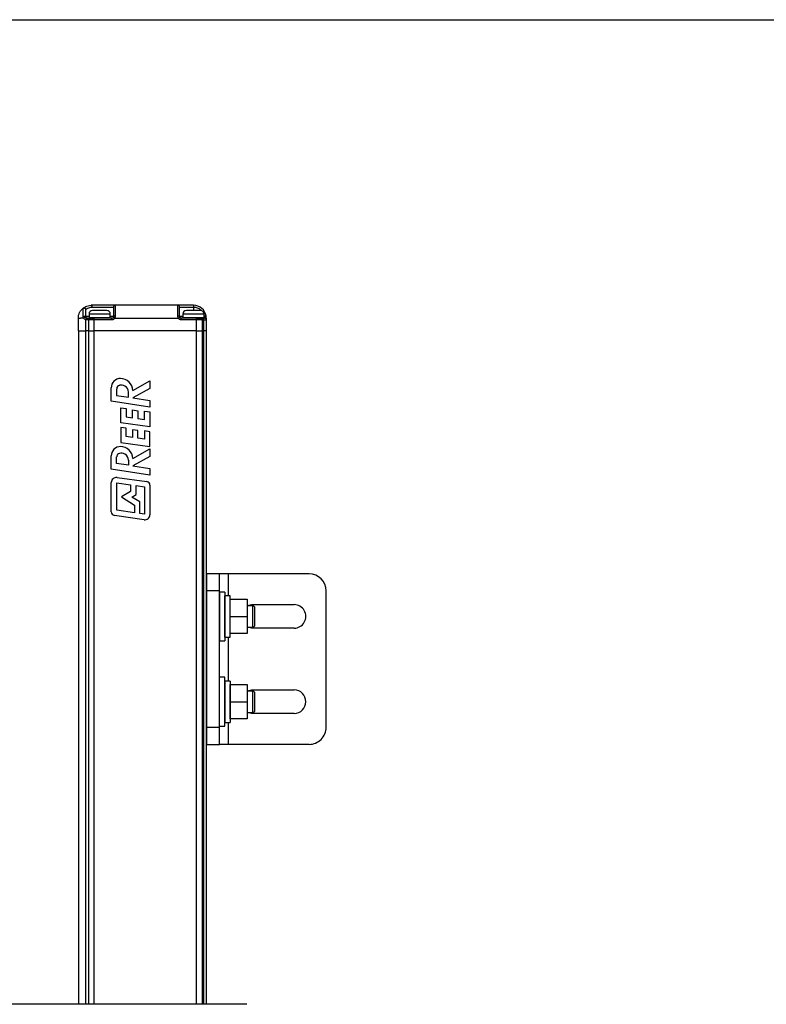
# Model space of a CAD drawing. Header units: inches. Extents: x 0.2 to 10.8, y 0.2 to 8.2.
# Tile 20 of 28: x 6.2 to 8.5, y 5.2 to 8.2. Entities that reach past the tile are written whole.
import ezdxf

# ---------------------------------------------------------------- set-up
doc = ezdxf.new("R2010")
doc.units = ezdxf.units.IN
doc.header["$MEASUREMENT"] = 0
doc.layers.add('DIMENSIONS', color=140, linetype='Continuous', lineweight=25)
doc.layers.add('TEXT', color=140, linetype='Continuous', lineweight=25)

msp = doc.modelspace()

# ---------------------------------------------------------------- linework, layer by layer
for p, q in [((6.351, 7.3629), (6.35, 7.3622)), ((6.4489, 7.3711), (6.3748, 7.3711)), ((6.3776, 7.3658), (6.4437, 7.3658)), ((6.4437, 7.3658), (6.4437, 7.3369)), ((6.4489, 7.3711), (6.4489, 7.3377)), ((6.6418, 7.3711), (6.4489, 7.3711)), ((6.6418, 7.3377), (6.6418, 7.3711)), ((6.6897, 7.3711), (6.6418, 7.3711)), ((6.6471, 7.3369), (6.6471, 7.3658)), ((6.6471, 7.3658), (6.6897, 7.3658)), ((6.6897, 7.3711), (6.6897, 7.3658)), ((6.6897, 7.3658), (6.6897, 7.3553)), ((6.3498, 7.3617), (6.35, 7.3623)), ((6.3582, 7.359), (6.3584, 7.3578)), ((6.3582, 7.359), (6.3584, 7.3578)), ((6.3584, 7.3577), (6.3585, 7.3582)), ((6.3584, 7.3369), (6.3584, 7.3577)), ((6.3682, 7.3369), (6.3584, 7.3369)), ((6.3682, 7.3443), (6.3682, 7.3334)), ((6.4338, 7.3443), (6.3682, 7.3443)), ((6.3682, 7.3334), (6.4338, 7.3334)), ((6.424, 7.3323), (6.378, 7.3323)), ((6.4229, 7.3553), (6.3791, 7.3553)), ((6.424, 7.3317), (6.424, 7.3323)), ((6.4338, 7.3334), (6.4338, 7.3443)), ((6.4437, 7.3369), (6.4338, 7.3369)), ((6.6569, 7.3369), (6.6471, 7.3369)), ((6.6569, 7.3443), (6.6569, 7.3334)), ((6.7225, 7.3443), (6.6569, 7.3443)), ((6.6569, 7.3334), (6.7225, 7.3334)), ((6.6668, 7.3323), (6.6668, 7.3317)), ((6.6959, 7.3323), (6.6668, 7.3323)), ((6.7116, 7.3553), (6.6678, 7.3553)), ((6.7225, 7.3334), (6.7225, 7.3443)), ((6.7225, 7.3396), (6.7234, 7.3369)), ((6.7234, 7.3369), (6.7225, 7.3369)), ((6.7238, 7.3343), (6.7238, 7.3317)), ((6.3354, 7.3317), (6.3416, 7.3317)), ((6.3354, 7.2923), (6.3354, 7.3317)), ((6.3514, 7.3317), (6.3416, 7.3317)), ((6.3581, 7.2923), (6.3581, 7.327)), ((6.3614, 7.3264), (6.3581, 7.327)), ((6.3668, 7.3264), (6.3614, 7.3264)), ((6.3636, 7.3317), (6.362, 7.3319)), ((6.3636, 7.3317), (6.3691, 7.3317)), ((6.3835, 7.3264), (6.3668, 7.3264)), ((6.3668, 7.3264), (6.3668, 7.2923)), ((6.3691, 7.3317), (6.3835, 7.3317)), ((6.3835, 7.3317), (6.3835, 7.3264)), ((6.4384, 7.3317), (6.3835, 7.3317)), ((6.4384, 7.3264), (6.3835, 7.3264)), ((6.3835, 7.3264), (6.3835, 7.2923)), ((6.4384, 7.3264), (6.4384, 7.3317)), ((6.4475, 7.3317), (6.6432, 7.3317)), ((6.6523, 7.3264), (6.6523, 7.3317)), ((6.6985, 7.3317), (6.6523, 7.3317)), ((6.6985, 7.3264), (6.6523, 7.3264)), ((6.6985, 7.3264), (6.6985, 7.3317)), ((6.6985, 7.3317), (6.7134, 7.3317)), ((6.6985, 7.2923), (6.6985, 7.3264)), ((6.7171, 7.3264), (6.6985, 7.3264)), ((6.7134, 7.3317), (6.7177, 7.3317)), ((6.7171, 7.2923), (6.7171, 7.3264)), ((6.7214, 7.3264), (6.7171, 7.3264)), ((6.7177, 7.3317), (6.7238, 7.3317)), ((6.7214, 7.2923), (6.7214, 7.3264)), ((6.7214, 7.3264), (6.7291, 7.3264)), ((6.7291, 7.3317), (6.7291, 7.3264)), ((6.7291, 7.3264), (6.7291, 7.2923)), ((6.3354, 7.2923), (6.3354, 5.2203)), ((6.3354, 7.2923), (6.3581, 7.2923)), ((6.3581, 5.2203), (6.3581, 7.2923)), ((6.3668, 7.2923), (6.3581, 7.2923)), ((6.3668, 7.2923), (6.3668, 5.2203)), ((6.3668, 7.2923), (6.3835, 7.2923)), ((6.3835, 7.2923), (6.3835, 5.2203)), ((6.6985, 7.2923), (6.3835, 7.2923)), ((6.6985, 5.2203), (6.6985, 7.2923)), ((6.6985, 7.2923), (6.7171, 7.2923)), ((6.7171, 5.2203), (6.7171, 7.2923)), ((6.7214, 7.2923), (6.7171, 7.2923)), ((6.7214, 5.2203), (6.7214, 7.2923)), ((6.7291, 7.2923), (6.7214, 7.2923)), ((6.7291, 7.2923), (6.7291, 5.2203)), ((6.5032, 7.1093), (6.5557, 7.1384)), ((6.5557, 7.1384), (6.5557, 7.1155)), ((6.4366, 7.076), (6.4366, 7.117)), ((6.4533, 7.1141), (6.4533, 7.0938)), ((6.4533, 7.0938), (6.4897, 7.0883)), ((6.4897, 7.0883), (6.4897, 7.1041)), ((6.5557, 7.1155), (6.5031, 7.0863)), ((6.5557, 7.0581), (6.4366, 7.076)), ((6.5031, 7.0863), (6.5557, 7.0784)), ((6.5557, 7.0784), (6.5557, 7.0581)), ((6.4659, 7.0561), (6.4826, 7.0537)), ((6.4659, 7.01), (6.4659, 7.0561)), ((6.4826, 7.0537), (6.4826, 7.0279)), ((6.5016, 7.0252), (6.5016, 7.049)), ((6.5016, 7.049), (6.5183, 7.0466)), ((6.5183, 7.0466), (6.5183, 7.0228)), ((6.539, 7.0198), (6.539, 7.0456)), ((6.539, 7.0456), (6.5557, 7.0433)), ((6.5557, 7.0433), (6.5557, 6.9972)), ((6.5557, 6.9972), (6.4659, 7.01)), ((6.4826, 7.0279), (6.5016, 7.0252)), ((6.5183, 7.0228), (6.539, 7.0198)), ((6.4659, 6.9951), (6.4659, 6.9491)), ((6.4826, 6.9928), (6.4659, 6.9951)), ((6.4826, 6.967), (6.4826, 6.9928)), ((6.5016, 6.9881), (6.5016, 6.9643)), ((6.5183, 6.9857), (6.5016, 6.9881)), ((6.5183, 6.9619), (6.5183, 6.9857)), ((6.539, 6.9847), (6.539, 6.9589)), ((6.5557, 6.9823), (6.539, 6.9847)), ((6.5557, 6.9363), (6.5557, 6.9823)), ((6.4659, 6.9491), (6.5557, 6.9363)), ((6.5016, 6.9643), (6.4826, 6.967)), ((6.539, 6.9589), (6.5183, 6.9619)), ((6.5032, 6.8998), (6.5557, 6.929)), ((6.5557, 6.929), (6.5557, 6.906)), ((6.4366, 6.8665), (6.4366, 6.9075)), ((6.4533, 6.8843), (6.4533, 6.9047)), ((6.4897, 6.8788), (6.4533, 6.8843)), ((6.4897, 6.8946), (6.4897, 6.8788)), ((6.5557, 6.906), (6.5031, 6.8768)), ((6.5557, 6.8487), (6.4366, 6.8665)), ((6.5031, 6.8768), (6.5557, 6.8689)), ((6.5557, 6.8689), (6.5557, 6.8487)), ((6.4367, 6.7357), (6.4367, 6.8257)), ((6.4534, 6.7405), (6.4534, 6.8244)), ((6.4534, 6.8244), (6.4963, 6.8185)), ((6.4544, 6.8411), (6.5461, 6.8285)), ((6.4963, 6.8185), (6.4963, 6.7983)), ((6.5557, 6.8175), (6.5557, 6.7269)), ((6.4963, 6.7983), (6.4677, 6.7815)), ((6.5002, 6.7812), (6.513, 6.7888)), ((6.513, 6.7888), (6.513, 6.8162)), ((6.513, 6.8162), (6.539, 6.8126)), ((6.539, 6.8126), (6.539, 6.7281)), ((6.4677, 6.7815), (6.5084, 6.7566)), ((6.5251, 6.7659), (6.5002, 6.7812)), ((6.5084, 6.7566), (6.5084, 6.7325)), ((6.5251, 6.7301), (6.5251, 6.7659)), ((6.5084, 6.7325), (6.4534, 6.7405)), ((6.539, 6.7281), (6.5251, 6.7301)), ((6.5379, 6.7114), (6.4463, 6.7246)), ((6.7698, 6.5451), (6.7304, 6.5451)), ((6.7304, 6.4926), (6.7304, 6.5451)), ((6.7698, 6.4926), (6.7698, 6.5451)), ((6.796, 6.5451), (6.7698, 6.5451)), ((7.0453, 6.5451), (6.796, 6.5451)), ((6.796, 6.5451), (6.796, 6.4774)), ((6.7304, 6.0727), (6.7304, 6.4926)), ((6.7698, 6.4926), (6.7304, 6.4926)), ((6.7698, 6.0727), (6.7698, 6.4926)), ((6.7857, 6.4889), (6.7702, 6.4889)), ((6.7702, 6.4889), (6.7702, 6.3388)), ((6.7857, 6.4889), (6.7857, 6.3388)), ((7.0978, 6.0727), (7.0978, 6.4926)), ((6.8021, 6.4774), (6.7863, 6.4774)), ((6.7863, 6.3504), (6.7863, 6.4774)), ((6.8021, 6.3504), (6.8021, 6.4774)), ((6.8023, 6.4139), (6.8023, 6.4664)), ((6.8023, 6.4664), (6.8548, 6.4664)), ((6.8548, 6.4664), (6.8548, 6.4139)), ((6.7304, 6.4467), (6.7291, 6.4467)), ((6.7702, 6.4467), (6.7698, 6.4467)), ((6.7863, 6.4467), (6.7857, 6.4467)), ((6.8023, 6.4467), (6.8021, 6.4467)), ((6.8548, 6.4474), (6.8682, 6.45)), ((6.8721, 6.4467), (6.8548, 6.4467)), ((6.8682, 6.45), (6.9994, 6.45)), ((6.8721, 6.3811), (6.8721, 6.4467)), ((6.8787, 6.3876), (6.8787, 6.4401)), ((6.8023, 6.4139), (6.8548, 6.4139)), ((6.8023, 6.3614), (6.8023, 6.4139)), ((6.8548, 6.4139), (6.8548, 6.3614)), ((6.7291, 6.3811), (6.7304, 6.3811)), ((6.7698, 6.3811), (6.7702, 6.3811)), ((6.7857, 6.3811), (6.7863, 6.3811)), ((6.8021, 6.3811), (6.8023, 6.3811)), ((6.8548, 6.3811), (6.8721, 6.3811)), ((6.8682, 6.3778), (6.8548, 6.3803)), ((6.9994, 6.3778), (6.8682, 6.3778)), ((6.7702, 6.3388), (6.7857, 6.3388)), ((6.7863, 6.3504), (6.8021, 6.3504)), ((6.796, 6.3504), (6.796, 6.2149)), ((6.8548, 6.3614), (6.8023, 6.3614)), ((6.7857, 6.2264), (6.7702, 6.2264)), ((6.7702, 6.0764), (6.7702, 6.2264)), ((6.7857, 6.0764), (6.7857, 6.2264)), ((6.8021, 6.2149), (6.7863, 6.2149)), ((6.7863, 6.2149), (6.7863, 6.0879)), ((6.8021, 6.2149), (6.8021, 6.0879)), ((6.7304, 6.1842), (6.7291, 6.1842)), ((6.7702, 6.1842), (6.7698, 6.1842)), ((6.7863, 6.1842), (6.7857, 6.1842)), ((6.8023, 6.1842), (6.8021, 6.1842)), ((6.8023, 6.1514), (6.8023, 6.2039)), ((6.8023, 6.2039), (6.8548, 6.2039)), ((6.8548, 6.2039), (6.8548, 6.1514)), ((6.8548, 6.1849), (6.8682, 6.1875)), ((6.8721, 6.1842), (6.8548, 6.1842)), ((6.8682, 6.1875), (6.9994, 6.1875)), ((6.8721, 6.1186), (6.8721, 6.1842)), ((6.8023, 6.0989), (6.8023, 6.1514)), ((6.8023, 6.1514), (6.8548, 6.1514)), ((6.8548, 6.1514), (6.8548, 6.0989)), ((6.8787, 6.1252), (6.8787, 6.1776)), ((6.7291, 6.1186), (6.7304, 6.1186)), ((6.7698, 6.1186), (6.7702, 6.1186)), ((6.7857, 6.1186), (6.7863, 6.1186)), ((6.8021, 6.1186), (6.8023, 6.1186)), ((6.8548, 6.0989), (6.8023, 6.0989)), ((6.8548, 6.1186), (6.8721, 6.1186)), ((6.8682, 6.1153), (6.8548, 6.1179)), ((6.9994, 6.1153), (6.8682, 6.1153)), ((6.7304, 6.0727), (6.7698, 6.0727)), ((6.7304, 6.0202), (6.7304, 6.0727)), ((6.7698, 6.0202), (6.7698, 6.0727)), ((6.7702, 6.0764), (6.7857, 6.0764)), ((6.7863, 6.0879), (6.8021, 6.0879)), ((6.796, 6.0879), (6.796, 6.0202)), ((6.7304, 6.0202), (6.7698, 6.0202)), ((6.796, 6.0202), (6.7698, 6.0202)), ((7.0453, 6.0202), (6.796, 6.0202))]:
    msp.add_line(p, q)
at = {"flags": 128}
for points in [[(6.3498, 7.3377), (6.3498, 7.3464), (6.3498, 7.3537), (6.3498, 7.359), (6.3498, 7.3617)], [(6.3586, 7.3353), (6.3585, 7.3359), (6.3584, 7.3369)], [(6.3595, 7.3337), (6.3592, 7.334), (6.3588, 7.3348)], [(6.3636, 7.3317), (6.3626, 7.3318), (6.3616, 7.3321)], [(6.3782, 7.3334), (6.3781, 7.333), (6.378, 7.3323)], [(6.424, 7.3323), (6.4239, 7.333), (6.4238, 7.3334)], [(6.6669, 7.3334), (6.6668, 7.333), (6.6668, 7.3323)], [(6.7127, 7.3323), (6.7126, 7.333), (6.7125, 7.3334)], [(6.3691, 7.3317), (6.3686, 7.3316), (6.3682, 7.3313), (6.3678, 7.3308), (6.3675, 7.3301), (6.3672, 7.3294), (6.367, 7.3284), (6.3669, 7.3275), (6.3668, 7.3264)]]:
    msp.add_lwpolyline(points, dxfattribs=at)
for centre, radius, start, end in [((6.4489, 7.3658), 0.00525, 89.9989, 180.0022), ((6.6418, 7.3658), 0.00525, 359.9969, 90.002), ((6.6897, 7.3317), 0.0394, 8.8495, 90.0001), ((6.3791, 7.3443), 0.0109, 90.0004, 179.9996), ((6.4229, 7.3443), 0.0109, 0.0004, 89.9996), ((6.4384, 7.3369), 0.00525, 270.0114, 329.9904), ((6.4384, 7.3369), 0.00525, 329.9974, 359.9999), ((6.6523, 7.3369), 0.00525, 180.0078, 209.9929), ((6.6523, 7.3369), 0.00525, 210.0106, 269.9882), ((6.6678, 7.3443), 0.0109, 90, 180), ((6.7116, 7.3443), 0.0109, 360, 90), ((6.7124, 7.3271), 0.00469, 351.9476, 78.5836), ((6.7168, 7.3271), 0.00469, 351.9496, 78.5816), ((6.7238, 7.3264), 0.00525, 0.003, 90.0002), ((6.4654, 7.1174), 0.0287, 90, 180.8015), ((6.4645, 7.1141), 0.0111, 103.6963, 179.9987), ((6.4671, 7.1043), 0.0213, 57.5643, 104.2209), ((6.4639, 7.1068), 0.0394, 3.6635, 87.9243), ((6.4694, 7.1041), 0.0204, 0.0006, 63.4581), ((6.4654, 6.9079), 0.0287, 90, 180.8015), ((6.4645, 6.9047), 0.0111, 103.6927, 180.0023), ((6.4671, 6.8948), 0.0213, 57.563, 104.2248), ((6.4639, 6.8973), 0.0394, 3.6635, 87.9243), ((6.4694, 6.8946), 0.0204, 0.0006, 63.4581), ((6.4523, 6.8257), 0.0156, 82.1756, 180.0009), ((6.5446, 6.8175), 0.0111, 0.0002, 82.1772), ((6.4479, 6.7357), 0.0111, 180.0001, 261.7902), ((6.5401, 6.7269), 0.0156, 261.7912, 0.0006), ((7.0453, 6.4926), 0.0525, 0.0003, 89.9996), ((6.8721, 6.4401), 0.00656, 359.9981, 89.9993), ((6.9994, 6.4139), 0.0361, 269.9998, 90.0002), ((6.8721, 6.3876), 0.00656, 270.0007, 0.0019), ((6.8721, 6.1776), 0.00656, 0.0015, 89.9993), ((6.9994, 6.1514), 0.0361, 270.0002, 89.9998), ((6.8721, 6.1252), 0.00656, 270.0007, 359.9985), ((7.0453, 6.0727), 0.0525, 269.9997, 360)]:
    msp.add_arc(centre, radius, start, end)
for points, knots in [([(6.3498, 7.3617), (6.3501, 7.362), (6.3509, 7.3625), (6.3522, 7.3629), (6.3538, 7.363), (6.3554, 7.3625), (6.3567, 7.3616), (6.3577, 7.3604), (6.3583, 7.3591), (6.3583, 7.3582), (6.3584, 7.3577)], [0, 0, 0, 0, 0.107494, 0.229093, 0.362202, 0.501691, 0.640797, 0.772911, 0.8934, 1, 1, 1, 1]), ([(6.35, 7.3623), (6.3509, 7.363), (6.3534, 7.3649), (6.3585, 7.3677), (6.3658, 7.3704), (6.3716, 7.3708), (6.3748, 7.3711)], [0, 0, 0, 0, 0.132497, 0.354621, 0.645086, 1, 1, 1, 1]), ([(6.35, 7.3623), (6.3503, 7.3625), (6.3511, 7.363), (6.3524, 7.3634), (6.354, 7.3635), (6.3555, 7.363), (6.3569, 7.3621), (6.3578, 7.3608), (6.3584, 7.3595), (6.3585, 7.3586), (6.3585, 7.3582)], [0, 0, 0, 0, 0.107126, 0.227993, 0.360234, 0.499133, 0.638233, 0.770961, 0.892386, 1, 1, 1, 1]), ([(6.3585, 7.3582), (6.3592, 7.3588), (6.3611, 7.3605), (6.365, 7.3629), (6.3707, 7.3653), (6.3752, 7.3656), (6.3776, 7.3658)], [0, 0, 0, 0, 0.136088, 0.36115, 0.650659, 1, 1, 1, 1]), ([(6.3748, 7.3711), (6.3751, 7.371), (6.376, 7.3707), (6.3769, 7.3694), (6.3775, 7.3678), (6.3776, 7.3665), (6.3776, 7.3658)], [0, 0, 0, 0, 0.180799, 0.40798, 0.688024, 1, 1, 1, 1]), ([(6.6897, 7.3658), (6.6936, 7.3654), (6.7015, 7.3645), (6.71, 7.3602), (6.7131, 7.3562), (6.7136, 7.3555)], [0, 0, 0, 0, 0.435161, 0.899104, 1, 1, 1, 1]), ([(6.3354, 7.3317), (6.3356, 7.3346), (6.3359, 7.3404), (6.339, 7.3488), (6.3435, 7.3563), (6.3478, 7.3603), (6.35, 7.3623)], [0, 0, 0, 0, 0.250007, 0.499998, 0.750001, 1, 1, 1, 1]), ([(6.3498, 7.3377), (6.3502, 7.3378), (6.3511, 7.3379), (6.3525, 7.338), (6.3539, 7.338), (6.3553, 7.3379), (6.3565, 7.3378), (6.3574, 7.3375), (6.3581, 7.3373), (6.3583, 7.337), (6.3584, 7.3369)], [0, 0, 0, 0, 0.143871, 0.305468, 0.47259, 0.632545, 0.773282, 0.884584, 0.959608, 1, 1, 1, 1]), ([(6.3514, 7.3317), (6.3509, 7.3327), (6.35, 7.3346), (6.3498, 7.3367), (6.3498, 7.3377)], [0, 0, 0, 0, 0.510173, 1, 1, 1, 1]), ([(6.3514, 7.3317), (6.3517, 7.3319), (6.3523, 7.3325), (6.3535, 7.3332), (6.3547, 7.3339), (6.356, 7.3344), (6.3571, 7.3347), (6.358, 7.3348), (6.3587, 7.3347), (6.359, 7.3344), (6.3591, 7.3343)], [0, 0, 0, 0, 0.135684, 0.295512, 0.467361, 0.632926, 0.773864, 0.879565, 0.951018, 1, 1, 1, 1]), ([(6.3591, 7.3343), (6.3588, 7.3347), (6.3584, 7.3356), (6.3584, 7.3365), (6.3584, 7.3369)], [0, 0, 0, 0, 0.527026, 1, 1, 1, 1]), ([(6.362, 7.3319), (6.3619, 7.332), (6.3613, 7.3322), (6.3601, 7.3328), (6.3594, 7.3338), (6.3591, 7.3343)], [0, 0, 0, 0, 0.059081, 0.523696, 1, 1, 1, 1]), ([(6.4437, 7.3369), (6.4436, 7.3365), (6.4436, 7.3356), (6.4432, 7.3347), (6.443, 7.3343)], [0, 0, 0, 0, 0.486918, 1, 1, 1, 1]), ([(6.443, 7.3343), (6.4431, 7.3342), (6.4435, 7.334), (6.4444, 7.3334), (6.4458, 7.3326), (6.4469, 7.332), (6.4475, 7.3317)], [0, 0, 0, 0, 0.076133, 0.292886, 0.61731, 1, 1, 1, 1]), ([(6.4489, 7.3377), (6.4482, 7.3377), (6.447, 7.3377), (6.4454, 7.3375), (6.4442, 7.3374), (6.4438, 7.3371), (6.4437, 7.3369)], [0, 0, 0, 0, 0.372555, 0.689909, 0.90637, 1, 1, 1, 1]), ([(6.4489, 7.3377), (6.4488, 7.3367), (6.4487, 7.3346), (6.4479, 7.3326), (6.4475, 7.3317)], [0, 0, 0, 0, 0.503759, 1, 1, 1, 1]), ([(6.6432, 7.3317), (6.6428, 7.3326), (6.642, 7.3346), (6.6419, 7.3367), (6.6418, 7.3377)], [0, 0, 0, 0, 0.496274, 1, 1, 1, 1]), ([(6.6471, 7.3369), (6.6469, 7.3371), (6.6465, 7.3374), (6.6453, 7.3375), (6.6437, 7.3377), (6.6425, 7.3377), (6.6418, 7.3377)], [0, 0, 0, 0, 0.093624, 0.31007, 0.627442, 1, 1, 1, 1]), ([(6.6432, 7.3317), (6.6438, 7.332), (6.6449, 7.3326), (6.6463, 7.3334), (6.6472, 7.334), (6.6477, 7.3342), (6.6478, 7.3343)], [0, 0, 0, 0, 0.382706, 0.707126, 0.923913, 1, 1, 1, 1]), ([(6.6478, 7.3343), (6.6476, 7.3347), (6.6472, 7.3356), (6.6471, 7.3365), (6.6471, 7.3369)], [0, 0, 0, 0, 0.513083, 1, 1, 1, 1]), ([(6.7234, 7.3369), (6.7241, 7.337), (6.7253, 7.3372), (6.7269, 7.3375), (6.728, 7.3376), (6.7285, 7.3377), (6.7286, 7.3377)], [0, 0, 0, 0, 0.3827, 0.707112, 0.923882, 1, 1, 1, 1]), ([(6.7234, 7.3369), (6.7235, 7.3365), (6.7238, 7.3356), (6.7238, 7.3347), (6.7238, 7.3343)], [0, 0, 0, 0, 0.509796, 1, 1, 1, 1]), ([(6.7291, 7.3317), (6.729, 7.332), (6.7288, 7.3329), (6.7274, 7.3337), (6.7258, 7.3342), (6.7245, 7.3343), (6.7238, 7.3343)], [0, 0, 0, 0, 0.1711352, 0.3961411, 0.6803921, 1, 1, 1, 1]), ([(6.7291, 7.3317), (6.7291, 7.3327), (6.729, 7.3347), (6.7288, 7.3367), (6.7286, 7.3377)], [0, 0, 0, 0, 0.481036, 1, 1, 1, 1]), ([(6.3581, 7.327), (6.3567, 7.3275), (6.354, 7.3285), (6.3522, 7.3307), (6.3514, 7.3317)], [0, 0, 0, 0, 0.535434, 1, 1, 1, 1]), ([(6.3581, 7.327), (6.3582, 7.3273), (6.3584, 7.328), (6.3589, 7.3291), (6.3594, 7.33), (6.3599, 7.3309), (6.3605, 7.3314), (6.3611, 7.3319), (6.3617, 7.3319), (6.362, 7.3319)], [0, 0, 0, 0, 0.165985, 0.33747, 0.503023, 0.651474, 0.775062, 0.871489, 1, 1, 1, 1]), ([(6.3614, 7.3264), (6.3614, 7.3271), (6.3615, 7.3284), (6.3619, 7.33), (6.3626, 7.3313), (6.3633, 7.3316), (6.3636, 7.3317)], [0, 0, 0, 0, 0.332089, 0.623595, 0.845437, 1, 1, 1, 1]), ([(6.4475, 7.3317), (6.447, 7.3309), (6.4459, 7.3294), (6.4437, 7.3278), (6.4412, 7.3266), (6.4393, 7.3265), (6.4384, 7.3264)], [0, 0, 0, 0, 0.249223, 0.499957, 0.749231, 1, 1, 1, 1]), ([(6.6523, 7.3264), (6.6514, 7.3265), (6.6496, 7.3266), (6.647, 7.3278), (6.6448, 7.3294), (6.6437, 7.3309), (6.6432, 7.3317)], [0, 0, 0, 0, 0.249217, 0.499953, 0.749243, 1, 1, 1, 1])]:
    msp.add_open_spline(points, degree=3, knots=knots)
at = {"layer": 'DIMENSIONS', "color": 140}
msp.add_line((6.8541, 5.2203), (5.7064, 5.2203), dxfattribs=at)
at = {"layer": 'TEXT'}
msp.add_line((0.25, 8.25), (10.75, 8.25), dxfattribs=at)

doc.saveas('drawing.dxf')
